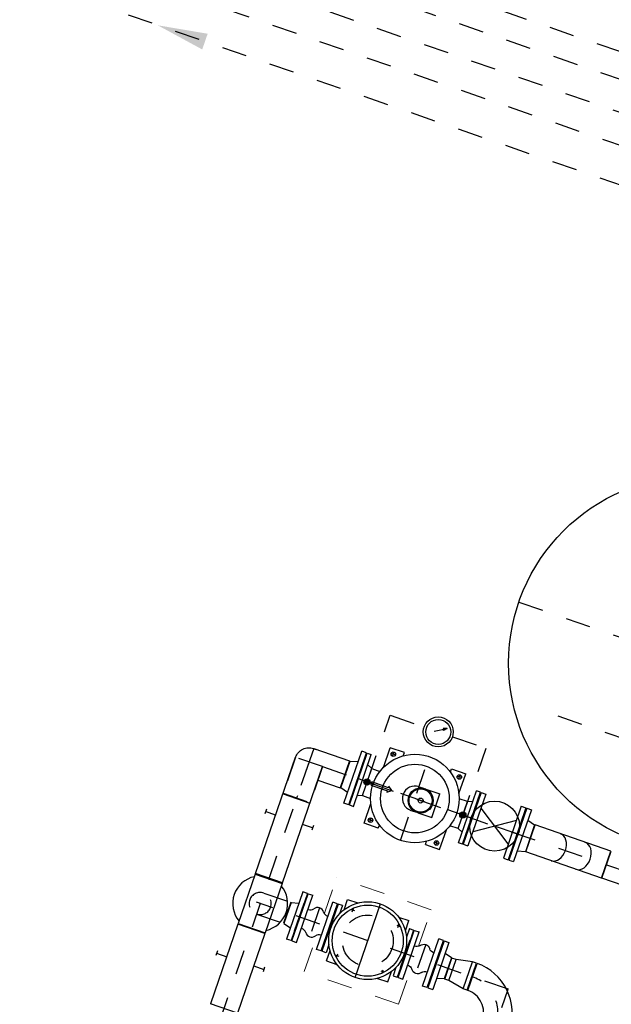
# Model space of a CAD drawing. Header units: metres. Extents: x 128615 to 129083, y 455669 to 456034.
# Tile 91 of 158: x 128820.31 to 128822.68, y 455825.65 to 455829.6. Entities that reach past the tile are written whole.
import ezdxf

# ---------------------------------------------------------------- set-up
doc = ezdxf.new("R2010")
doc.units = ezdxf.units.M
for name, pattern in [('AM_ISO08W050', [18, 12, -1.5, 3, -1.5]), ('CENTER', [2, 1.25, -0.25, 0.25, -0.25]), ('HIDDEN', [0.375, 0.25, -0.125]), ('RI-AWZI_SLIBLEIDING', [11, 5, -3, 0, -3])]:
    doc.linetypes.add(name, pattern=pattern)
for name, color, linetype in [('0b', 6, 'Continuous'), ('0H', 6, 'CENTER'), ('0Hid', 6, 'HIDDEN'), ('0Hu1', 6, 'Continuous'), ('0Hu2', 6, 'Continuous'), ('0Symbol', 6, 'Continuous'), ('11', 6, 'CENTER'), ('B-XX-GR-GRAS-G', 90, 'Continuous'), ('B-XX-GR-KRUIDEN-G', 98, 'Continuous')]:
    doc.layers.add(name, color=color, linetype=linetype)
for name, color, linetype, lineweight in [('AM_7', 6, 'AM_ISO08W050', 25), ('B-XX-GR-HAAG-G', 90, 'GR-HAAG1', 13), ('B-XX-RI-AWZI_SLIBLEIDING-G', 40, 'RI-AWZI_SLIBLEIDING', 18), ('B-XX-VH-BESTRATING-V', 1, 'Continuous', 18)]:
    doc.layers.add(name, color=color, linetype=linetype, lineweight=lineweight)
doc.linetypes.add('GR-HAAG1', pattern='A,6,[176,NLCS.SHX,S=0.125,R=0,X=0,Y=0],-2', length=8)

# ---------------------------------------------------------------- blocks, each defined once
blk = doc.blocks.new('VC10080')
for p, q in [((0, 57.15), (0, -57.15)), ((0, 57.15), (18, 57.15)), ((18, 57.15), (18, -57.15)), ((18, 57.15), (82, 44.45)), ((82, 44.45), (82, -44.45)), ((82, 44.45), (100, 44.45)), ((100, 44.45), (100, -44.45)), ((0, -57.15), (18, -57.15)), ((18, -57.15), (82, -44.45)), ((82, -44.45), (100, -44.45))]:
    blk.add_line(p, q)
blk = doc.blocks.new('Vof80')
for p, q in [((-44.45, 0), (-52.5, -30)), ((-44.45, 0), (44.45, 0)), ((44.45, 0), (52.5, -30)), ((-100, -30), (100, -30)), ((-100, -50), (-100, -30)), ((100, -50), (100, -30)), ((-100, -50), (100, -50))]:
    blk.add_line(p, q)
blk = doc.blocks.new('comDN80')
for p, q in [((3, 100), (23, 100)), ((3, 100), (3, -100)), ((23, 100), (23, -100)), ((107, 100), (107, -100)), ((127, 100), (107, 100)), ((127, 100), (127, -100)), ((0, 59), (0, -59)), ((0, 59), (3, 59)), ((23, 40), (24.1, 40)), ((105.9, 40), (107, 40)), ((127, 59), (130, 59)), ((130, 59), (130, -59)), ((0, -59), (3, -59)), ((23, -40), (24.1, -40)), ((105.9, -40), (107, -40)), ((127, -59), (130, -59)), ((3, -100), (23, -100)), ((127, -100), (107, -100))]:
    blk.add_line(p, q)
at = {"color": 0, "linetype": 'ByBlock'}
blk.add_line((65, -61), (65, 61), dxfattribs=at)
for centre, radius, start, end in [((24.1, 65), 25, 270, 324.3258), ((65, 35.6), 25.4, 35.6742, 144.3258), ((105.9, 65), 25, 215.6742, 270), ((24.1, -65), 25, 35.6742, 90), ((65, -35.6), 25.4, 215.6742, 324.3258), ((105.9, -65), 25, 90, 144.3258)]:
    blk.add_arc(centre, radius, start, end)
blk = doc.blocks.new('B100ba')
for p, q in [((0, 57.1), (-152.5, 57.1)), ((-152.5, -57.2), (-152.5, 57.1)), ((0, -57.2), (-152.5, -57.2))]:
    blk.add_line(p, q)
at = {"color": 0, "linetype": 'ByBlock'}
for p, q in [((0, 57.1), (0, -57.2)), ((57.1, 0), (-152.5, 0))]:
    blk.add_line(p, q, dxfattribs=at)
blk.add_arc((0, 0), 57.2, 270, 90)
blk = doc.blocks.new('Vof100')
for p, q in [((-57.15, 0), (57.15, 0)), ((57.15, 0), (65.5, -32)), ((-110, -32), (110, -32)), ((-110, -52), (-110, -32)), ((-65.5, -32), (-57.15, 0)), ((110, -52), (110, -32)), ((-110, -52), (110, -52))]:
    blk.add_line(p, q)
blk = doc.blocks.new('A$C4A6D4BC0')
at = {"layer": '0Hu1'}
for p, q in [((-110, 0), (110, 0)), ((-110, 0), (-110, -17)), ((110, 0), (110, -17)), ((-110, -17), (110, -17)), ((-57.1, -37), (-65.5, -17)), ((-57.1, -37), (57.2, -37)), ((-57.1, -37), (-57.1, -72)), ((57.2, -37), (65.5, -17)), ((57.2, -37), (57.2, -49)), ((57.2, -37), (57.2, -72)), ((-6.5, -55), (-6.5, -125.5)), ((6.5, -55), (-6.5, -55)), ((6.5, -125.5), (6.5, -55)), ((-160, -80), (-76.9, -80)), ((-160, -140), (-160, -80)), ((76.9, -80), (160, -80)), ((160, -140), (160, -80)), ((-160, -140), (-146.7, -140)), ((-6.5, -125.5), (-13, -125.5)), ((-13, -125.5), (0, -141.8)), ((0, -141.8), (13, -125.5)), ((13, -125.5), (6.5, -125.5)), ((146.7, -140), (160, -140)), ((-50, -240), (-50, -259.2)), ((-50, -269.3), (-50, -328.5)), ((50, -240), (50, -259.2)), ((50, -240), (50, -240)), ((50, -269.3), (50, -328.5)), ((-160, -340), (-146.7, -340)), ((-160, -340), (-160, -400)), ((-50, -328.5), (50, -328.5)), ((146.7, -340), (160, -340)), ((160, -340), (160, -400)), ((-160, -400), (-76.9, -400)), ((-57.1, -443), (-57.1, -408)), ((57.2, -443), (57.2, -408)), ((76.9, -400), (160, -400)), ((-110, -463), (110, -463)), ((-110, -480), (-110, -463)), ((-57.1, -443), (-65.5, -463)), ((-57.1, -443), (57.2, -443)), ((57.2, -443), (65.5, -463)), ((110, -480), (110, -463)), ((-110, -480), (110, -480))]:
    blk.add_line(p, q, dxfattribs=at)
for centre, radius in [((0, -240), 177.5), ((-140, -100), 9), ((0, -240), 137.5), ((140, -100), 9), ((0, -264.2), 50.3), ((0, -264.2), 46.3), ((0, -264.2), 10), ((-140, -380), 9), ((140, -380), 9)]:
    blk.add_circle(centre, radius, dxfattribs=at)
blk.add_arc((0, -240), 50, 0, 180, dxfattribs=at)
at = {"layer": '11'}
for p, q in [((0, -480), (0, 0)), ((-149, -100), (-131, -100)), ((-140, -109), (-140, -91)), ((131, -100), (149, -100)), ((140, -109), (140, -91)), ((-177.5, -240), (177.5, -240)), ((-149, -380), (-131, -380)), ((-140, -389), (-140, -371)), ((131, -380), (149, -380)), ((140, -389), (140, -371))]:
    blk.add_line(p, q, dxfattribs=at)
blk = doc.blocks.new('LD100ba')
for p, q in [((0, -110), (0, 110)), ((20, 110), (0, 110)), ((20, -110), (20, 110)), ((170, -110), (170, 110)), ((190, 110), (170, 110)), ((190, -110), (190, 110)), ((20, -50), (170, 50)), ((20, 50), (170, -50)), ((20, -110), (0, -110)), ((190, -110), (170, -110))]:
    blk.add_line(p, q)
at = {"color": 0, "linetype": 'ByBlock'}
blk.add_line((0, 0), (190, 0), dxfattribs=at)
blk.add_circle((95, 0), 100)
blk = doc.blocks.new('sok-DN15ba')
at = {"color": 0, "linetype": 'ByBlock'}
for p, q in [((12.5, 0), (-12.5, 0)), ((0, -12.5), (0, 12.5))]:
    blk.add_line(p, q, dxfattribs=at)
for radius in [12.5, 7.5]:
    blk.add_circle((0, 0), radius)
blk.add_arc((0, 0), 8.5, 180, 90)
blk = doc.blocks.new('A$C7C78758B')
at = {"layer": '0H'}
for p, q in [((0, -750), (0, 750)), ((-750, 0), (750, 0))]:
    blk.add_line(p, q, dxfattribs=at)
at = {"layer": '0Hid'}
for radius in [92.5, 38]:
    blk.add_circle((0, 0), radius, dxfattribs=at)
at = {"layer": '0Hu2'}
blk.add_circle((0, 0), 750, dxfattribs=at)
blk = doc.blocks.new('slibverwerkingsgebouw')
at = {"color": 0, "linetype": 'ByBlock'}
blk.add_line((15929.5, 3599.2), (15929.5, 3713.5), dxfattribs=at)
for p, q in [((16585.8, 3256.8), (16185.8, 3256.5)), ((16185.9, 3103.6), (16185.8, 3256.5)), ((16585.9, 3102.5), (16585.8, 3256.8)), ((16186.1, 2856.5), (16186, 3010.8)), ((16586.1, 2856.8), (16586, 3011.1)), ((16586.1, 2856.8), (16186.1, 2856.5))]:
    blk.add_line(p, q)
at = {"layer": '0H'}
for p, q in [((18032.1, 6649.3), (10435.2, 6644.1)), ((17726.8, 6524.2), (10560.3, 6519.3)), ((17726.9, 6399.2), (10685.4, 6394.4)), ((17566.6, 6249), (10835.5, 6244.5)), ((16811.2, 4157), (18114.3, 4157.9)), ((16175.3, 3939.5), (16319.6, 3939.6)), ((16175.5, 3669), (16175.3, 3939.5)), ((16439.6, 3939.6), (16581.3, 3939.7)), ((16581.3, 3939.7), (16581.5, 3656.8)), ((15929.5, 3656.4), (15930.4, 2346.4)), ((15986.7, 3656.4), (18147.5, 3657.9)), ((16255.8, 3186.6), (16299.6, 3186.6)), ((16472.1, 3186.7), (16515.8, 3186.8)), ((16282.4, 3153.1), (16296.4, 3153.1)), ((16475.4, 3153.2), (16489.4, 3153.2)), ((16982.9, 3057.1), (15913.9, 3056.4)), ((16982.9, 1579.1), (16981.9, 3057.1)), ((16282.5, 2960.1), (16296.5, 2960.1)), ((16475.5, 2960.2), (16489.5, 2960.2)), ((16256, 2926.6), (16299.8, 2926.6)), ((16472.2, 2926.7), (16516, 2926.8))]:
    blk.add_line(p, q, dxfattribs=at)
blk.add_arc((16830, 2905), 152, 359.884, 90.0436, dxfattribs=at)
at = {"layer": '0Hid'}
for p, q in [((15929.9, 3100.8), (16043.9, 3100.9)), ((15930, 3011.9), (16044, 3012))]:
    blk.add_line(p, q, dxfattribs=at)
blk.add_circle((16385.9, 3056.7), 102.3, dxfattribs=at)
for start, end in [(90.0391, 270.0391), (270.0391, 90.0391)]:
    blk.add_arc((15929.9, 3056.4), 44.4, start, end, dxfattribs=at)
at = {"layer": '0Hu1'}
for p, q in [((16362.9, 3936.4), (16409.4, 3964.2)), ((16409.4, 3964.2), (16393.6, 3959.4)), ((16393.6, 3959.4), (16395.7, 3956)), ((16397.8, 3952.5), (16395.7, 3956)), ((16409.4, 3964.2), (16397.8, 3952.5)), ((15929.5, 3713.5), (16081.5, 3713.6)), ((16081.5, 3713.6), (16081.5, 3599.3)), ((17189.6, 3714.4), (16868.5, 3714.2)), ((16868.5, 3599.9), (16868.5, 3714.2)), ((17189.6, 3600.1), (17189.6, 3714.4)), ((17191.6, 3600.1), (17191.6, 3714.4)), ((15872.7, 3163.3), (15872.4, 3656.3)), ((15987, 3163.4), (15986.7, 3656.4)), ((15986.7, 3599.3), (16081.5, 3599.3)), ((17189.6, 3600.1), (16868.5, 3599.9)), ((17540.5, 3600.3), (17191.6, 3600.1)), ((15872.5, 3501.8), (15986.8, 3501.9)), ((15829.7, 3421.3), (15829.7, 3401.3)), ((15872.5, 3411.3), (15829.7, 3411.3)), ((16029.2, 3411.4), (15986.8, 3411.4)), ((16029.7, 3421.4), (16029.7, 3401.4)), ((16386, 2900.7), (16385.8, 3212.7)), ((15987, 3163.4), (15872.7, 3163.3)), ((15872.7, 3161.3), (15987, 3161.4)), ((15872.7, 3161.3), (15872.8, 2951.3)), ((15987, 3161.4), (15987.1, 2951.4)), ((16225.9, 3156.6), (16226, 2956.6)), ((16243.9, 3156.6), (16225.9, 3156.6)), ((16243.9, 3156.6), (16243.9, 3121.2)), ((16255.9, 3142.8), (16255.8, 3186.6)), ((16289.4, 3146.1), (16289.3, 3160.1)), ((16482.4, 3146.2), (16482.3, 3160.2)), ((16515.9, 3143), (16515.8, 3186.8)), ((16527.9, 3156.8), (16527.9, 3121.4)), ((16527.9, 3156.8), (16545.9, 3156.8)), ((16545.9, 3156.8), (16545.9, 3100.6)), ((16043.9, 3100.9), (16044, 3012)), ((16830, 2999.8), (16829.9, 3114.1)), ((16545.9, 3013), (16546, 2956.8)), ((16244, 2992), (16244, 2956.6)), ((16256, 2926.6), (16256, 2970.4)), ((16289.5, 2953.1), (16289.5, 2967.1)), ((16482.5, 2953.2), (16482.5, 2967.2)), ((16516, 2926.8), (16516, 2970.5)), ((16528, 2992.2), (16528, 2956.8)), ((15872.8, 2951.3), (15987.1, 2951.4)), ((15987.1, 2949.4), (15872.8, 2949.3)), ((15872.8, 2949.3), (15873.1, 2610.8)), ((15987.1, 2949.4), (15987.4, 2610.9)), ((16244, 2956.6), (16226, 2956.6)), ((16528, 2956.8), (16546, 2956.8)), ((15830.1, 2821.3), (15830.1, 2801.3)), ((15830.1, 2811.3), (15872.9, 2811.3)), ((15987.2, 2811.4), (16029.6, 2811.4)), ((16030.1, 2821.4), (16030.1, 2801.4)), ((15987.4, 2610.9), (15873.1, 2610.8))]:
    blk.add_line(p, q, dxfattribs=at)
for centre, radius in [((16379.6, 3939.6), 60), ((16379.6, 3939.6), 50), ((16385.9, 3056.7), 156), ((16385.9, 3056.7), 142.4)]:
    blk.add_circle(centre, radius, dxfattribs=at)
for centre, radius, start, end in [((15929.9, 3056.4), 110, 121.3408, 238.7373), ((15929.9, 3056.4), 110, 301.3408, 58.7373), ((16830, 2905), 209.1, 359.9263, 90.0423), ((16830, 2905), 94.8, 359.7908, 90.0462)]:
    blk.add_arc(centre, radius, start, end, dxfattribs=at)
for centre in [(16976.3, 3657.1), (17081.3, 3657.1)]:
    blk.add_ellipse(centre, major_axis=(0, 57.1), ratio=0.707107, start_param=3.141593, end_param=6.283185, dxfattribs=at)
at = {"layer": '0Symbol'}
blk.add_solid([(14591.2, 6213.7), (14391.1, 6246.9), (14591.1, 6280.4)], dxfattribs=at)
at = {"layer": 'AM_7'}
blk.add_line((3478.3, 6745.2), (18242, 6755.3), dxfattribs=at)
at = {"layer": '0b', "rotation": 90.03906185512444}
blk.add_blockref('A$C4A6D4BC0', (16138.5, 3656.5), dxfattribs=at)
at = {"layer": '0H', "xscale": -1, "rotation": 270.0390618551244}
blk.add_blockref('B100ba', (15929.5, 3656.4), dxfattribs=at)
at = {"layer": '0Hid', "rotation": 270.0390618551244}
blk.add_blockref('A$C7C78758B', (17264.8, 4537.2), dxfattribs=at)
at = {"layer": '0Hu1', "color": 1, "linetype": 'CENTER'}
for name, p, rotation in [('Vof100', (16083.5, 3656.5), 90.03906185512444), ('LD100ba', (16811.5, 3657), 180.0390652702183), ('Vof100', (16866.5, 3657), 270.0390618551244), ('comDN80', (16225.9, 3056.6), 180.0390652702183), ('Vof80', (16725.9, 3056.9), 270.0390618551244), ('VC10080', (16827.9, 3057), 180.0390652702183)]:
    blk.add_blockref(name, p, dxfattribs=dict(at, rotation=rotation))
at = {"layer": '0Hu1', "rotation": 180.0390652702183}
for p in [(16175.5, 3656.5), (16581.5, 3656.8)]:
    blk.add_blockref('sok-DN15ba', p, dxfattribs=at)
at = {"layer": '0Hu1', "color": 1, "linetype": 'CENTER', "xscale": -1}
for name, p, rotation in [('Vof80', (16045.9, 3056.4), 90.03906185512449), ('comDN80', (16545.9, 3056.8), 180.0390652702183)]:
    blk.add_blockref(name, p, dxfattribs=dict(at, rotation=rotation))

msp = doc.modelspace()

# ---------------------------------------------------------------- hatches: boundary and pattern name
at = {"layer": 'B-XX-GR-GRAS-G'}
h = msp.add_hatch(dxfattribs=at)
h.set_pattern_fill('CROSS', color=256, scale=0.1, angle=-116.5633, style=0)
h.set_pattern_definition([(340.90658, (128738.9979, 455858.1423), (0.8077809, 0.392352), [0.3175, -0.9525]), (70.90658, (128739.096, 455857.94034), (-0.392352, 0.8077809), [0.3175, -0.9525])])
h.paths.add_polyline_path([(128845.8675, 455784.6486), (128847.5685, 455784.0598), (128847.7648, 455784.6268), (128846.0638, 455785.2156)])
h.paths.add_polyline_path([(128967.1056, 455860.4144), (128969.421, 455866.8918), (128880.9007, 455904.4097), (128810.0578, 455927.1028), (128808.0816, 455921.3937), (128811.586, 455919.9882), (128842.944, 455909.6013), (128874.3253, 455899.2846), (128897.3942, 455890.0888), (128932.2499, 455875.2516), (128958.9785, 455863.8749)])
edge = h.paths.add_edge_path()
edge.add_line((128984.0843, 455804.1851), (128953.5144, 455822.3927))
edge.add_line((128953.5144, 455822.3927), (128931.0818, 455759.6371))
edge.add_line((128931.0818, 455759.6371), (128923.6913, 455762.2049))
edge.add_line((128923.6913, 455762.2049), (128914.027, 455765.5502))
edge.add_line((128914.027, 455765.5502), (128897.8456, 455770.6508))
edge.add_line((128897.8456, 455770.6508), (128884.7246, 455774.2574))
edge.add_line((128884.7246, 455774.2574), (128872.5483, 455777.8538))
edge.add_line((128872.5483, 455777.8538), (128866.0796, 455781.0476))
edge.add_line((128866.0796, 455781.0476), (128866.0213, 455781.0678))
edge.add_line((128866.0213, 455781.0678), (128863.5642, 455773.7248))
edge.add_line((128863.5642, 455773.7248), (128871.5286, 455771.3054))
edge.add_line((128871.5286, 455771.3054), (128871.6723, 455771.4107))
edge.add_arc((128873.3846, 455770.3693), 2.0041, 78.2494, 148.6951, ccw=False)
edge.add_line((128873.7928, 455772.3314), (128875.0822, 455772.0165))
edge.add_line((128875.0822, 455772.0165), (128927.2956, 455757.613))
edge.add_line((128927.2956, 455757.613), (128956.8956, 455749.1706))
edge.add_line((128956.8956, 455749.1706), (128984.0843, 455804.1851))
at = {"layer": 'B-XX-GR-HAAG-G'}
h = msp.add_hatch(dxfattribs=at)
h.set_pattern_fill('ANGLE', color=256, scale=0.04, angle=-19.0934, style=0)
h.set_pattern_definition([(78.37646, (128738.99792, 455858.1423), (-0.2736702, 0.05629363), [0.2032, -0.0762]), (168.37646, (128738.99792, 455858.1423), (-0.05629363, -0.2736702), [0.2032, -0.0762])])
edge = h.paths.add_edge_path()
edge.add_line((128824.056, 455861.244), (128824.3252, 455861.9975))
edge.add_line((128824.3252, 455861.9975), (128807.4128, 455867.9094))
edge.add_line((128807.4128, 455867.9094), (128807.5845, 455867.0019))
edge.add_line((128807.5845, 455867.0019), (128824.0566, 455861.2438))
edge.add_line((128911.0525, 455830.6926), (128923.873, 455826.2244))
edge.add_line((128923.873, 455826.2244), (128926.9523, 455825.1513))
edge.add_line((128926.9523, 455825.1513), (128927.2239, 455825.9444))
edge.add_line((128927.2239, 455825.9444), (128912.0314, 455831.2301))
edge.add_line((128912.0314, 455831.2301), (128911.0524, 455830.6923))
at = {"layer": 'B-XX-GR-KRUIDEN-G'}
h = msp.add_hatch(dxfattribs=at)
h.set_pattern_fill('SWAMP', color=256, scale=0.2, angle=-116.5633, style=0)
h.set_pattern_definition([(340.9066, (128738.998, 455858.1423), (3.83935, 3.326516), [0.635, -4.445]), (70.9066, (128739.298, 455858.0384), (-0.96118, 4.98823), [0.3175, -8.48132]), (70.9066, (128739.373, 455858.0125), (-0.96118, 4.98823), [0.254, -8.54482]), (70.9066, (128739.223, 455858.0644), (-0.96118, 4.98823), [0.254, -8.54482]), (40.9066, (128739.448, 455857.9865), (-0.96117, 4.98823), [0.2032, -4.8768]), (100.9066, (128739.148, 455858.0904), (-4.80052, 1.66172), [0.2032, -4.8768])])
edge = h.paths.add_edge_path()
edge.add_line((128948.4118, 455833.458), (128948.6455, 455826.0783))
edge.add_line((128948.6455, 455826.0783), (128943.9096, 455812.3967))
edge.add_line((128943.9096, 455812.3967), (128941.3889, 455813.2785))
edge.add_line((128941.3889, 455813.2785), (128942.134, 455815.431))
edge.add_arc((128932.7453, 455818.8885), 10.0051, -20.21683, 71.17534)
edge.add_line((128935.9736, 455828.3584), (128892.186, 455843.5793))
edge.add_arc((128893.6953, 455847.9211), 4.5966, -157.0428, -109.1679, ccw=False)
edge.add_arc((128894.4308, 455848.2326), 5.3954, 162.5113, 202.9572, ccw=False)
edge.add_line((128889.2848, 455849.8541), (128901.8558, 455885.6736))
edge.add_line((128901.8558, 455885.6736), (128887.2243, 455890.7226))
edge.add_line((128887.2243, 455890.7226), (128887.1818, 455890.5997))
edge.add_line((128887.1818, 455890.5997), (128874.5146, 455895.1036))
edge.add_line((128874.5146, 455895.1036), (128873.5284, 455892.2545))
edge.add_arc((128867.2807, 455871.9955), 21.2004, 72.86074, 176.43586)
edge.add_line((128846.1213, 455873.3135), (128835.0104, 455877.1888))
edge.add_arc((128817.5916, 455889.2204), 21.1701, -34.63405, -24.22744)
edge.add_line((128836.8972, 455880.5331), (128837.0847, 455880.5151))
edge.add_line((128837.0847, 455880.5151), (128838.2442, 455883.7951))
edge.add_line((128838.2442, 455883.7951), (128838.0851, 455883.911))
edge.add_arc((128817.5916, 455889.2204), 21.1701, -14.52468, 21.05836)
edge.add_line((128837.3479, 455896.8273), (128838.4438, 455897.4513))
edge.add_line((128838.4438, 455897.4513), (128836.9197, 455900.5194))
edge.add_line((128836.9197, 455900.5194), (128835.8291, 455899.9707))
edge.add_arc((128817.5916, 455889.2204), 21.1701, 30.51774, 65.77256)
edge.add_line((128826.279, 455908.526), (128826.2969, 455908.7136))
edge.add_line((128826.2969, 455908.7136), (128823.017, 455909.8731))
edge.add_line((128823.017, 455909.8731), (128822.901, 455909.714))
edge.add_arc((128817.5916, 455889.2204), 21.1701, 75.47532, 155.58736)
edge.add_line((128798.3142, 455897.9702), (128798.1176, 455897.9799))
edge.add_line((128798.1176, 455897.9799), (128797.7212, 455896.8585))
edge.add_line((128797.7212, 455896.8585), (128793.8072, 455898.2134))
edge.add_arc((128775.6532, 455909.0573), 21.1462, -30.85117, -24.45064)
edge.add_line((128794.9029, 455900.3047), (128795.4902, 455900.2458))
edge.add_line((128795.4902, 455900.2458), (128796.7021, 455903.7468))
edge.add_line((128796.7021, 455903.7468), (128796.1976, 455904.0487))
edge.add_arc((128775.6532, 455909.0573), 21.1462, -13.70125, 21.18853)
edge.add_line((128795.3698, 455916.7004), (128797.9082, 455917.9559))
edge.add_line((128797.9082, 455917.9559), (128796.4067, 455921.1223))
edge.add_line((128796.4067, 455921.1223), (128793.8363, 455919.8526))
edge.add_arc((128775.6532, 455909.0573), 21.1462, 30.6974, 65.54936)
edge.add_line((128784.4058, 455928.3071), (128784.4647, 455928.8944))
edge.add_line((128784.4647, 455928.8944), (128780.9637, 455930.1062))
edge.add_line((128780.9637, 455930.1062), (128780.6618, 455929.6018))
edge.add_arc((128775.6532, 455909.0573), 21.1462, 76.29875, 155.50955)
edge.add_line((128756.4095, 455917.8233), (128755.8262, 455917.898))
edge.add_line((128755.8262, 455917.898), (128754.6142, 455914.3971))
edge.add_line((128754.6142, 455914.3971), (128755.1122, 455914.0803))
edge.add_arc((128775.6532, 455909.0573), 21.1462, 166.25894, 191.70438)
edge.add_line((128754.9467, 455904.7676), (128751.1986, 455903.6585))
edge.add_line((128751.1986, 455903.6585), (128751.1174, 455903.9197))
edge.add_line((128751.1174, 455903.9197), (128741.497, 455907.2999))
edge.add_line((128741.497, 455907.2999), (128757.0495, 455938.299))
edge.add_line((128757.0495, 455938.299), (128795.9633, 455925.5685))
edge.add_line((128795.9633, 455925.5685), (128808.0816, 455921.3937))
edge.add_line((128808.0816, 455921.3937), (128811.586, 455919.9882))
edge.add_line((128811.586, 455919.9882), (128842.944, 455909.6013))
edge.add_line((128842.944, 455909.6013), (128874.3253, 455899.2846))
edge.add_line((128874.3253, 455899.2846), (128897.3942, 455890.0888))
edge.add_line((128897.3942, 455890.0888), (128932.2499, 455875.2516))
edge.add_line((128932.2499, 455875.2516), (128958.9785, 455863.8749))
edge.add_line((128958.9785, 455863.8749), (128948.4118, 455833.458))
h.paths.add_polyline_path([(128845.6941, 455904.4571), (128848.0856, 455905.5477), (128849.231, 455903.2377), (128848.6445, 455901.5319), (128846.8292, 455902.1678)], flags=16)
at = {"layer": 'B-XX-VH-BESTRATING-V'}
h = msp.add_hatch(dxfattribs=at)
h.set_pattern_fill('AR-B88', color=256, scale=0.002, angle=-116.5633, style=0)
h.set_pattern_definition([(340.906581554, (222427.23342, -244865.00476), (0.13293724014, 0.3840425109), []), (70.906581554, (222427.23342, -244865.00476), (-0.059084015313, 0.45051113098), [0.4064, -0.4064])])
h.paths.add_polyline_path([(128848.0971, 455878.6359, -0.403741), (128873.2288, 455891.4051), (128873.5245, 455892.2556, 0.486896), (128846.1151, 455873.2097), (128834.9512, 455877.1035, 0.046667), (128836.8972, 455880.5331), (128837.0847, 455880.5151), (128838.2442, 455883.7951), (128838.0851, 455883.911, 0.15652), (128837.3479, 455896.8273), (128838.4438, 455897.4513), (128836.9197, 455900.5194), (128835.8291, 455899.9707, 0.155053), (128826.279, 455908.526), (128826.2969, 455908.7136), (128824.5146, 455909.3436), (128824.2202, 455908.4931), (128825.334, 455908.0994), (128825.3206, 455907.9592, -0.173834), (128835.4657, 455898.7804), (128836.5161, 455899.3089), (128837.2594, 455897.8125), (128836.2169, 455897.219, -0.174013), (128837.0525, 455883.5501), (128837.1722, 455883.4628), (128836.4706, 455881.478), (128836.3304, 455881.4915, -0.38441), (128811.8267, 455869.7874), (128811.749, 455869.6699), (128810.8869, 455869.9746), (128810.5925, 455869.1241), (128812.1121, 455868.587), (128812.216, 455868.7442, 0.07545), (128818.5707, 455868.0729, 0.075895), (128824.8362, 455869.3284), (128826.3977, 455866.1489), (128827.2047, 455866.5577), (128826.1752, 455868.708), (128828.4457, 455869.8033), (128829.4584, 455867.6596), (128832.767, 455866.4858), (128833.0883, 455867.3782), (128830.0883, 455868.4308), (128828.7671, 455871.2404), (128828.8525, 455871.2937, 0.085314), (128834.1919, 455876.0825), (128837.7766, 455874.8504), (128842.5595, 455873.1542), (128846.0839, 455871.9276), (128846.081, 455871.8227, 0.197443), (128852.3272, 455856.9671), (128850.4532, 455851.7043), (128837.701, 455856.1264), (128837.4046, 455855.2651), (128841.2029, 455853.9567), (128840.2941, 455851.3181, -0.037394), (128840.2171, 455851.027, -0.036633), (128840.1005, 455850.7561), (128837.9778, 455844.5937, -0.026918), (128837.918, 455844.3852, -0.026157), (128837.8388, 455844.19), (128836.9098, 455841.4928), (128836.1198, 455841.7704), (128834.2752, 455836.4664), (128835.0449, 455836.199), (128833.9673, 455833.0983, 0.045838), (128834.7846, 455832.717), (128835.7157, 455835.394), (128836.2, 455836.7518), (128835.4308, 455837.0335), (128836.6945, 455840.6412), (128837.4669, 455840.3769), (128841.9722, 455853.3664), (128875.6168, 455841.6267), (128872.6042, 455832.6313), (128869.4364, 455823.6341), (128868.9275, 455823.8104), (128868.602, 455822.8507), (128868.0093, 455821.1905), (128868.4012, 455821.0538, 0.054395), (128869.3766, 455820.7582), (128873.2028, 455831.5752), (128875.0931, 455836.9641, -0.041286), (128875.1755, 455837.2859, -0.04335), (128875.3177, 455837.6045), (128877.0162, 455842.4465), (128860.0174, 455848.3648), (128851.3065, 455851.4074), (128853.0584, 455856.2733, 0.327297), (128877.9962, 455853.702), (128879.454, 455851.9602), (128881.0432, 455853.2495), (128880.17, 455854.3809), (128882.1131, 455856.0401), (128883.0879, 455854.9248), (128883.6943, 455855.4498), (128882.3422, 455857.0749), (128882.4128, 455857.1465, 0.527185), (128875.6563, 455891.4715), (128874.8989, 455891.7329), (128874.6549, 455890.9094, -0.402981), (128886.4647, 455865.3549, -1)])
h.paths.add_polyline_path([(128876.3997, 455841.6513), (128877.6867, 455841.2058), (128877.883, 455841.7728), (128876.596, 455842.2183)], flags=24)
h = msp.add_hatch(dxfattribs=at)
h.set_pattern_fill('BRICK', color=256, scale=0.033071, angle=-116.5097)
h.set_pattern_definition([(340.90658, (128781.00315, 455850.76689), (0.06869295, 0.19844713), []), (70.9066, (128781.00315, 455850.7669), (-0.3968943, 0.1373859), [0.21, -0.21]), (70.9066, (128781.2016, 455850.6982), (-0.3968943, 0.1373859), [-0.21, 0.21])])
edge = h.paths.add_edge_path()
edge.add_line((128831.6127, 455838.8346), (128839.0653, 455860.4903))
edge.add_line((128839.0653, 455860.4903), (128836.3035, 455861.4413))
edge.add_line((128836.3035, 455861.4413), (128833.5416, 455862.3923))
edge.add_arc((128834.2947, 455864.4076), 2.1514, 165.7586, 249.5103, ccw=False)
edge.add_line((128832.2094, 455864.9368), (128832.723, 455866.3635))
edge.add_line((128832.723, 455866.3635), (128829.5306, 455867.496))
edge.add_line((128829.5306, 455867.496), (128825.779, 455865.6898))
edge.add_line((128825.779, 455865.6898), (128824.1893, 455861.2288))
edge.add_line((128824.1893, 455861.2288), (128829.348, 455859.4119))
edge.add_arc((128828.6821, 455857.5377), 1.989, -20.1607, 70.44, ccw=False)
edge.add_line((128830.5492, 455856.8522), (128825.0856, 455841.0701))
edge.add_arc((128820.6004, 455842.5189), 4.7134, 246.4303, 342.0979, ccw=False)
edge.add_line((128818.7157, 455838.1987), (128794.9887, 455846.4591))
edge.add_line((128794.9887, 455846.4591), (128740.4444, 455865.383))
edge.add_arc((128742.7379, 455872.105), 7.1025, 156.74959, 251.16118, ccw=False)
edge.add_line((128736.2121, 455874.9088), (128740.8492, 455888.4475))
edge.add_arc((128747.4193, 455885.784), 7.0895, 110.50432, 157.93215, ccw=False)
edge.add_line((128744.936, 455892.4243), (128746.056, 455895.6599))
edge.add_line((128746.056, 455895.6599), (128750.9664, 455893.9602))
edge.add_line((128750.9664, 455893.9602), (128752.5279, 455898.5416))
edge.add_line((128752.5279, 455898.5416), (128752.0153, 455900.3559))
edge.add_line((128752.0153, 455900.3559), (128751.9766, 455900.3452))
edge.add_line((128751.9766, 455900.3452), (128751.0126, 455903.8188))
edge.add_line((128751.0126, 455903.8188), (128743.3041, 455906.5355))
edge.add_line((128743.3041, 455906.5355), (128719.8929, 455838.903))
edge.add_line((128719.8929, 455838.903), (128720.2713, 455838.7734))
edge.add_line((128720.2713, 455838.7734), (128743.5505, 455906.0245))
edge.add_line((128743.5505, 455906.0245), (128750.6829, 455903.5109))
edge.add_line((128750.6829, 455903.5109), (128752.1091, 455898.5528))
edge.add_line((128752.1091, 455898.5528), (128750.7174, 455894.4697))
edge.add_line((128750.7174, 455894.4697), (128745.8089, 455896.1688))
edge.add_line((128745.8089, 455896.1688), (128744.6186, 455892.7301))
edge.add_arc((128747.4193, 455885.784), 7.4895, 111.9598, 158.01775)
edge.add_line((128740.4743, 455888.5874), (128735.6522, 455874.5084))
edge.add_arc((128742.7114, 455872.076), 7.4665, 160.98711, 251.27371)
edge.add_line((128740.3143, 455865.0047), (128794.8566, 455846.0816))
edge.add_line((128794.8566, 455846.0816), (128818.5714, 455837.8253))
edge.add_arc((128820.6004, 455842.5189), 5.1134, 246.622, 342.0506)
edge.add_line((128825.4649, 455840.9431), (128830.926, 455856.7179))
edge.add_arc((128828.6821, 455857.5377), 2.389, 339.9319, 430.4538)
edge.add_line((128829.4814, 455859.789), (128824.7008, 455861.4727))
edge.add_line((128824.7008, 455861.4727), (128826.102, 455865.4046))
edge.add_line((128826.102, 455865.4046), (128829.4605, 455867.0965))
edge.add_line((128829.4605, 455867.0965), (128832.2105, 455866.1208))
edge.add_line((128832.2105, 455866.1208), (128831.8268, 455865.0548))
edge.add_arc((128834.2947, 455864.4076), 2.5514, 165.3042, 249.632)
edge.add_line((128833.4067, 455862.0157), (128838.5569, 455860.2423))
edge.add_line((128838.5569, 455860.2423), (128831.2322, 455838.9583))
edge.add_arc((128836.4511, 455837.3561), 5.4593, 162.9327, 251.6884)
edge.add_line((128834.7358, 455832.1732), (128868.2103, 455820.559))
edge.add_arc((128870.2435, 455825.3755), 5.228, 247.1139, 340.4611)
edge.add_line((128875.1704, 455823.627), (128882.5907, 455844.7795))
edge.add_arc((128880.2054, 455845.695), 2.555, 339.0051, 400.5812)
edge.add_line((128882.1458, 455847.357), (128879.1821, 455850.9862))
edge.add_line((128879.1821, 455850.9862), (128886.2462, 455856.9579))
edge.add_arc((128882.7728, 455860.6776), 5.0892, 313.0387, 342.062)
edge.add_line((128887.6147, 455859.1102), (128893.0182, 455874.516))
edge.add_arc((128882.8722, 455877.7591), 10.6517, 342.27381, 419.29051)
edge.add_line((128888.3119, 455886.917), (128886.2148, 455887.8727))
edge.add_line((128886.2148, 455887.8727), (128886.1094, 455887.4784))
edge.add_line((128886.1094, 455887.4784), (128888.1746, 455886.5274))
edge.add_arc((128882.8858, 455877.76), 10.2391, -17.72326, 58.9001, ccw=False)
edge.add_line((128892.6389, 455874.6431), (128887.2356, 455859.238))
edge.add_arc((128882.7728, 455860.6776), 4.6892, 313.1288, 342.1209, ccw=False)
edge.add_line((128885.9786, 455857.2553), (128883.173, 455854.8265))
edge.add_line((128883.173, 455854.8265), (128878.5836, 455851.0867))
edge.add_line((128878.5836, 455851.0867), (128881.8391, 455847.1002))
edge.add_arc((128880.2054, 455845.695), 2.155, -21.143, 40.7007, ccw=False)
edge.add_line((128882.2153, 455844.9177), (128877.801, 455832.3322))
edge.add_line((128877.801, 455832.3322), (128874.7932, 455823.7601))
edge.add_arc((128870.2435, 455825.3755), 4.828, 246.9654, 340.4528, ccw=False)
edge.add_line((128868.3543, 455820.9324), (128834.8639, 455832.5522))
edge.add_arc((128836.4511, 455837.3561), 5.0593, 163.0072, 251.7166, ccw=False)
h = msp.add_hatch(dxfattribs=at)
h.set_pattern_fill('AR-B88', color=256, scale=0.002, angle=-116.5633, style=0)
h.set_pattern_definition([(340.9066, (128738.99792, 455858.1423), (0.1329372, 0.3840425), []), (70.90658, (128738.99792, 455858.14229), (-0.059084, 0.45051113), [0.4064, -0.4064])])
h.paths.add_polyline_path([(128820.7173, 455815.6835), (128824.9658, 455814.2302), (128819.3896, 455798.1728), (128815.0829, 455799.6843)], flags=16)
edge = h.paths.add_edge_path(flags=16)
edge.add_arc((128810.6754, 455806.5471), 4.7437, -116.5633, 243.4367)
h.paths.add_polyline_path([(128805.3382, 455806.8026), (128804.8477, 455805.385), (128803.4752, 455805.8599), (128803.475, 455805.86), (128803.9657, 455807.2775)], flags=16)
h.paths.add_polyline_path([(128829.6281, 455827.0353), (128829.6545, 455827.1115), (128829.4838, 455827.0498), (128829.5133, 455826.9543)], flags=16)
edge = h.paths.add_edge_path()
edge.add_line((128809.8504, 455813.8025), (128800.1385, 455817.2712))
edge.add_arc((128798.3882, 455810.8733), 6.633, 74.70027, 165.9301)
edge.add_line((128791.9543, 455812.4858), (128790.2128, 455807.4792))
edge.add_line((128790.2128, 455807.4792), (128791.4785, 455807.0457))
edge.add_line((128791.4785, 455807.0457), (128793.2996, 455812.3626))
edge.add_arc((128798.3922, 455810.9896), 5.2744, 63.4367, 164.9115, ccw=False)
edge.add_arc((128798.3922, 455810.9896), 5.2744, -109.0934, 63.4367, ccw=False)
edge.add_line((128796.6669, 455806.0053), (128796.2381, 455804.7665))
edge.add_line((128796.2381, 455804.7665), (128804.7182, 455801.8856))
edge.add_line((128804.7182, 455801.8856), (128821.0135, 455796.3558))
edge.add_line((128821.0135, 455796.3558), (128823.5051, 455803.4751))
edge.add_line((128823.5051, 455803.4751), (128828.4478, 455801.6992))
edge.add_arc((128844.4592, 455806.0338), 16.5877, 190.41953, 195.14807, ccw=False)
edge.add_line((128828.145, 455803.0339), (128827.7174, 455803.1948))
edge.add_line((128827.7174, 455803.1948), (128823.9076, 455804.6289))
edge.add_line((128823.9076, 455804.6289), (128827.286, 455814.2396))
edge.add_line((128827.286, 455814.2396), (128831.5835, 455826.7804))
edge.add_line((128831.5835, 455826.7804), (128829.1375, 455827.6279))
edge.add_line((128829.1375, 455827.6279), (128825.2971, 455816.4828))
edge.add_line((128825.2971, 455816.4828), (128823.7006, 455817.0306))
edge.add_line((128823.7006, 455817.0306), (128823.7592, 455817.2171))
edge.add_line((128823.7592, 455817.2171), (128818.817, 455818.9464))
edge.add_line((128818.817, 455818.9464), (128817.899, 455816.4377))
edge.add_line((128817.899, 455816.4377), (128816.1965, 455811.6261))
edge.add_line((128816.1965, 455811.6261), (128809.8504, 455813.8025))

# ---------------------------------------------------------------- block references
at = {"layer": 'B-XX-RI-AWZI_SLIBLEIDING-G', "xscale": 0.0009999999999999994, "yscale": 0.0009999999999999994, "zscale": 0.0009999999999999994, "rotation": 340.9065815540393}
msp.add_blockref('slibverwerkingsgebouw', (128805.224, 455828.3803), dxfattribs=at)

doc.saveas('drawing.dxf')
